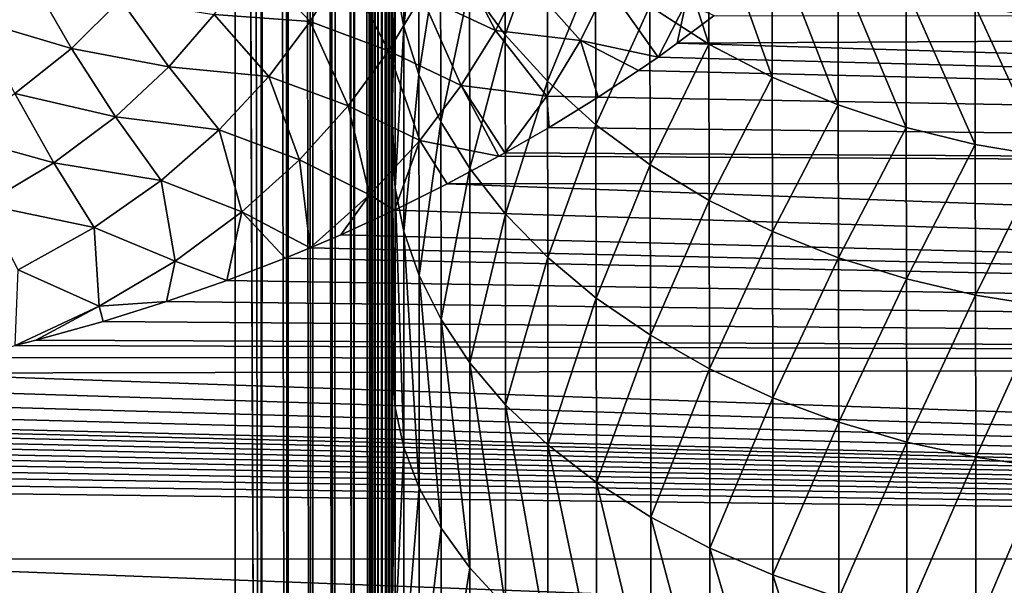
# Model space of a CAD drawing. Header units: metres. Extents: x -36 to 82, y -104 to 104.
# Tile 116 of 245: x 13.33 to 19.58, y 14.09 to 17.68. Entities that reach past the tile are written whole.
import ezdxf

# ---------------------------------------------------------------- set-up
doc = ezdxf.new("R2010")
doc.units = ezdxf.units.M
doc.layers.add('solid_FIT-SHOWER-153_SW0001', color=7, linetype='CONTINUOUS')

msp = doc.modelspace()

# ---------------------------------------------------------------- linework, layer by layer
at = {"layer": 'solid_FIT-SHOWER-153_SW0001'}
for points in [[(14.693883, 85.322571, 16.90811), (14.693646, 42.661285, 16.90811), (14.863843, -0.000003, 16.893169)], [(14.840283, 85.322609, 16.897284), (14.693883, 85.322571, 16.90811), (14.863843, -0.000003, 16.893169)], [(14.867878, 85.322609, 16.89278), (14.840283, 85.322609, 16.897284), (14.863843, -0.000003, 16.893169)], [(14.867878, 85.322609, 16.89278), (14.863843, -0.000003, 16.893169), (15.029392, -0.000002, 16.849478)], [(14.981629, 85.322609, 16.865639), (14.867878, 85.322609, 16.89278), (15.029392, -0.000002, 16.849478)], [(15.035981, 85.322609, 16.847549), (14.981629, 85.322609, 16.865639), (15.029392, -0.000002, 16.849478)], [(15.035981, 85.322609, 16.847549), (15.029392, -0.000002, 16.849478), (15.185075, 0, 16.778214)], [(15.114583, 85.322609, 16.81502), (15.035981, 85.322609, 16.847549), (15.185075, 0, 16.778214)], [(15.193599, 85.322609, 16.773945), (15.114583, 85.322609, 16.81502), (15.185075, 0, 16.778214)], [(15.193599, 85.322609, 16.773945), (15.185075, 0, 16.778214), (15.326338, 0.000001, 16.681465)], [(15.237688, 85.322609, 16.746931), (15.193599, 85.322609, 16.773945), (15.326338, 0.000001, 16.681465)], [(15.336199, 85.322609, 16.67408), (15.237688, 85.322609, 16.746931), (15.326338, 0.000001, 16.681465)], [(15.336199, 85.322609, 16.67408), (15.326338, 0.000001, 16.681465), (15.449048, 0.000001, 16.562059)], [(15.349253, 85.322609, 16.662939), (15.336199, 85.322609, 16.67408), (15.449048, 0.000001, 16.562059)], [(15.447754, 85.322609, 16.564571), (15.349253, 85.322609, 16.662939), (15.449048, 0.000001, 16.562059)], [(15.459437, 85.322609, 16.550911), (15.447754, 85.322609, 16.564571), (15.449048, 0.000001, 16.562059)], [(15.459437, 85.322609, 16.550911), (15.449048, 0.000001, 16.562059), (15.549617, -0.000003, 16.423491)], [(15.531894, 85.322609, 16.453129), (15.459437, 85.322609, 16.550911), (15.549617, -0.000003, 16.423491)], [(15.531894, 85.322609, 16.453129), (15.549617, -0.000003, 16.423491), (15.552818, 1.380955, 16.418159)], [(15.559378, 85.322609, 16.408369), (15.531894, 85.322609, 16.453129), (15.552818, 1.380955, 16.418159)], [(15.559378, 85.322609, 16.408369), (15.552818, 1.380955, 16.418159), (15.562246, 2.615786, 16.401964)], [(15.559378, 85.322609, 16.408369), (15.562246, 2.615786, 16.401964), (15.564307, 2.823118, 16.398329)], [(15.559378, 85.322609, 16.408369), (15.564307, 2.823118, 16.398329), (15.580423, 4.195655, 16.368584)], [(15.600144, 85.322609, 16.33013), (15.559378, 85.322609, 16.408369), (15.580423, 4.195655, 16.368584)], [(15.600144, 85.322609, 16.33013), (15.580423, 4.195655, 16.368584), (15.600607, 5.521986, 16.327505)], [(15.600144, 85.322609, 16.33013), (15.600607, 5.521986, 16.327505), (15.602586, 5.639521, 16.323206)], [(15.600144, 85.322609, 16.33013), (15.602586, 5.639521, 16.323206), (15.626334, 7.029365, 16.266798)], [(15.600144, 85.322609, 16.33013), (15.626334, 7.029365, 16.266798), (15.628154, 7.13446, 16.262039)], [(15.633061, 85.322609, 16.250813), (15.600144, 85.322609, 16.33013), (15.628154, 7.13446, 16.262039)], [(15.633061, 85.322609, 16.250813), (15.628154, 7.13446, 16.262039), (15.650037, 8.399868, 16.197933)], [(15.650933, 85.322609, 16.19729), (15.633061, 85.322609, 16.250813), (15.650037, 8.399868, 16.197933)], [(15.650933, 85.322609, 16.19729), (15.650037, 8.399868, 16.197933), (15.657328, 8.831839, 16.172771)], [(15.650933, 85.322609, 16.19729), (15.657328, 8.831839, 16.172771), (15.67177, 9.760191, 16.113331)], [(15.650933, 85.322609, 16.19729), (15.67177, 9.760191, 16.113331), (15.675041, 9.996363, 16.097158)], [(15.678383, 85.322609, 16.082767), (15.650933, 85.322609, 16.19729), (15.675041, 9.996363, 16.097158)], [(15.678383, 85.322609, 16.082767), (15.675041, 9.996363, 16.097158), (15.687324, 11.101945, 16.016066)], [(15.682767, 85.322609, 16.056095), (15.678383, 85.322609, 16.082767), (15.687324, 11.101945, 16.016066)], [(15.682767, 85.322609, 16.056095), (15.688062, 11.191506, 16.009125), (15.6933, 12.41727, 15.90894)], [(15.682767, 85.322609, 16.056095), (15.6933, 12.41727, 15.90894), (15.693352, 18.42552, 15.908384)], [(15.682767, 85.322609, 16.056095), (15.687324, 11.101945, 16.016066), (15.688062, 11.191506, 16.009125)], [(-14.693651, 42.661289, 16.90811), (-14.693445, 0, 16.90811), (14.693646, 42.661285, 16.90811)], [(-14.693445, 0, 16.90811), (14.69341, 0.000001, 16.90811), (14.693646, 42.661285, 16.90811)], [(14.693646, 42.661285, 16.90811), (14.69341, 0.000001, 16.90811), (14.863843, -0.000003, 16.893169)], [(15.763964, 18.855978, 9.887897), (15.709719, 17.932987, 11.434286), (15.765456, 17.635241, 11.119931)], [(15.860168, 18.533503, 9.590518), (15.763964, 18.855978, 9.887897), (15.765456, 17.635241, 11.119931)], [(16.406767, 18.640491, 7.490135), (16.181971, 17.893093, 8.999846), (16.408493, 17.584356, 8.715029)], [(16.675617, 18.327997, 7.238619), (16.406767, 18.640491, 7.490135), (16.408493, 17.584356, 8.715029)], [(17.329359, 18.689539, 5.552071), (17.328703, 17.766605, 6.78659), (17.704205, 17.525978, 6.592733)], [(17.704721, 18.436853, 5.375113), (17.329359, 18.689539, 5.552071), (17.704205, 17.525978, 6.592733)], [(15.860168, 18.533503, 9.590518), (15.765456, 17.635241, 11.119931), (15.861938, 17.333748, 10.801598)], [(15.999158, 18.21105, 9.293127), (15.860168, 18.533503, 9.590518), (15.861938, 17.333748, 10.801598)], [(15.693352, 18.42552, 15.908384), (15.693128, 14.1212, 14.923661), (15.693098, 18.025379, 14.548356)], [(15.693352, 18.42552, 15.908384), (15.693147, 13.974316, 15.014912), (15.693128, 14.1212, 14.923661)], [(15.693352, 18.42552, 15.908384), (15.6933, 12.41727, 15.90894), (15.693147, 13.974316, 15.014912)], [(17.704721, 18.436853, 5.375113), (17.704205, 17.525978, 6.592733), (18.104998, 17.316322, 6.423747)], [(18.105289, 18.216715, 5.220838), (17.704721, 18.436853, 5.375113), (18.104998, 17.316322, 6.423747)], [(16.675617, 18.327997, 7.238619), (16.408493, 17.584356, 8.715029), (16.67737, 17.289612, 8.443079)], [(16.984209, 18.035215, 7.002908), (16.675617, 18.327997, 7.238619), (16.67737, 17.289612, 8.443079)], [(15.999158, 18.21105, 9.293127), (15.861938, 17.333748, 10.801598), (16.001173, 17.032305, 10.48329)], [(16.181971, 17.893093, 8.999846), (15.999158, 18.21105, 9.293127), (16.001173, 17.032305, 10.48329)], [(18.105289, 18.216715, 5.220838), (18.104998, 17.316322, 6.423747), (18.524817, 17.139685, 6.281283)], [(18.52482, 18.031265, 5.09075), (18.105289, 18.216715, 5.220838), (18.524817, 17.139685, 6.281283)], [(13.39095, 17.954422, -20.667122), (13.060504, 17.673128, -20.888567), (12.842882, 18.147156, -20.775404)], [(16.347479, 17.612974, -19.981064), (15.878876, 17.833513, -19.882298), (16.050371, 18.18227, -19.495268)], [(16.522842, 17.958912, -19.565214), (16.347479, 17.612974, -19.981064), (16.050371, 18.18227, -19.495268)], [(14.802177, 18.058558, -20.087233), (15.169786, 17.669086, -20.244062), (14.560122, 17.714354, -20.405268)], [(14.802177, 18.058558, -20.087233), (15.38658, 18.022558, -19.88732), (15.169786, 17.669086, -20.244062)], [(15.169786, 17.669086, -20.244062), (15.38658, 18.022558, -19.88732), (15.66797, 17.482557, -20.26757)], [(15.38658, 18.022558, -19.88732), (15.878876, 17.833513, -19.882298), (15.66797, 17.482557, -20.26757)], [(15.709719, 17.932987, 11.434286), (15.692037, 18.037327, 11.915034), (15.692454, 17.074087, 12.76684)], [(15.692671, 18.025379, 13.211227), (15.692454, 17.074087, 12.76684), (15.692037, 18.037327, 11.915034)], [(15.692671, 18.025379, 13.211227), (15.692521, 16.883413, 12.925385), (15.692454, 17.074087, 12.76684)], [(15.692671, 18.025379, 13.211227), (15.69286, 15.670568, 13.873204), (15.692521, 16.883413, 12.925385)], [(15.693098, 18.025379, 14.548356), (15.69286, 15.670568, 13.873204), (15.692671, 18.025379, 13.211227)], [(15.693098, 18.025379, 14.548356), (15.692904, 15.467052, 14.021454), (15.69286, 15.670568, 13.873204)], [(15.693098, 18.025379, 14.548356), (15.693128, 14.1212, 14.923661), (15.692904, 15.467052, 14.021454)], [(16.984209, 18.035215, 7.002908), (16.67737, 17.289612, 8.443079), (16.985971, 17.013462, 8.188241)], [(17.328703, 17.766605, 6.78659), (16.984209, 18.035215, 7.002908), (16.985971, 17.013462, 8.188241)], [(18.52482, 18.031265, 5.09075), (18.524817, 17.139685, 6.281283), (18.957167, 16.997118, 6.166196)], [(18.956833, 17.881603, 4.985627), (18.52482, 18.031265, 5.09075), (18.957167, 16.997118, 6.166196)], [(13.653997, 17.498829, -20.80994), (13.060504, 17.673128, -20.888567), (13.39095, 17.954422, -20.667122)], [(13.965067, 17.809572, -20.545191), (13.653997, 17.498829, -20.80994), (13.39095, 17.954422, -20.667122)], [(16.888079, 17.549948, -19.961538), (16.347479, 17.612974, -19.981064), (16.522842, 17.958912, -19.565214)], [(17.060081, 17.89887, -19.506704), (16.888079, 17.549948, -19.961538), (16.522842, 17.958912, -19.565214)], [(15.709719, 17.932987, 11.434286), (15.692454, 17.074087, 12.76684), (15.710392, 16.611444, 12.602331)], [(15.765456, 17.635241, 11.119931), (15.709719, 17.932987, 11.434286), (15.710392, 16.611444, 12.602331)], [(16.181971, 17.893093, 8.999846), (16.001173, 17.032305, 10.48329), (16.184185, 16.735088, 10.16942)], [(16.408493, 17.584356, 8.715029), (16.181971, 17.893093, 8.999846), (16.184185, 16.735088, 10.16942)], [(17.060081, 17.89887, -19.506704), (17.380571, 17.444075, -20.067986), (16.888079, 17.549948, -19.961538)], [(17.557013, 17.786045, -19.588774), (17.380571, 17.444075, -20.067986), (17.060081, 17.89887, -19.506704)], [(16.130882, 17.263216, -20.396265), (15.66797, 17.482557, -20.26757), (15.878876, 17.833513, -19.882298)], [(16.347479, 17.612974, -19.981064), (16.130882, 17.263216, -20.396265), (15.878876, 17.833513, -19.882298)], [(18.956833, 17.881603, 4.985627), (18.957167, 16.997118, 6.166196), (19.395626, 16.888704, 6.078558)], [(19.39492, 17.767811, 4.905534), (18.956833, 17.881603, 4.985627), (19.395626, 16.888704, 6.078558)], [(14.27192, 17.381048, -20.713509), (13.653997, 17.498829, -20.80994), (13.965067, 17.809572, -20.545191)], [(14.560122, 17.714354, -20.405268), (14.27192, 17.381048, -20.713509), (13.965067, 17.809572, -20.545191)], [(17.328703, 17.766605, 6.78659), (16.985971, 17.013462, 8.188241), (17.330456, 16.760109, 7.954391)], [(17.704205, 17.525978, 6.592733), (17.328703, 17.766605, 6.78659), (17.330456, 16.760109, 7.954391)], [(17.557013, 17.786045, -19.588774), (17.502546, 17.531046, -19.946383), (17.380571, 17.444075, -20.067986)], [(17.557013, 17.786045, -19.588774), (17.738125, 17.706787, -19.695068), (17.502546, 17.531046, -19.946383)], [(19.39492, 17.767811, 4.905534), (19.395626, 16.888704, 6.078558), (19.834108, 16.813631, 6.017725)], [(19.833017, 17.689032, 4.849884), (19.39492, 17.767811, 4.905534), (19.834108, 16.813631, 6.017725)], [(14.560122, 17.714354, -20.405268), (14.907246, 17.32053, -20.594423), (14.27192, 17.381048, -20.713509)], [(14.560122, 17.714354, -20.405268), (15.169786, 17.669086, -20.244062), (14.907246, 17.32053, -20.594423)], [(17.502546, 17.531046, -19.946383), (17.738125, 17.706787, -19.695068), (46.5, 17.693775, -19.713823)], [(13.653997, 17.498829, -20.80994), (13.294726, 17.211386, -21.05695), (13.060504, 17.673128, -20.888567)], [(14.907246, 17.32053, -20.594423), (15.169786, 17.669086, -20.244062), (15.411066, 17.133347, -20.648172)], [(15.169786, 17.669086, -20.244062), (15.66797, 17.482557, -20.26757), (15.411066, 17.133347, -20.648172)], [(17.502546, 17.531046, -19.946383), (46.5, 17.693775, -19.713823), (46.5, 16.6541, -21.09733)], [(15.765456, 17.635241, 11.119931), (15.710392, 16.611444, 12.602331), (15.766215, 16.335663, 12.268604)], [(15.861938, 17.333748, 10.801598), (15.765456, 17.635241, 11.119931), (15.766215, 16.335663, 12.268604)], [(16.673405, 17.194544, -20.417555), (16.130882, 17.263216, -20.396265), (16.347479, 17.612974, -19.981064)], [(16.408493, 17.584356, 8.715029), (16.184185, 16.735088, 10.16942), (16.410858, 16.44651, 9.864646)], [(16.888079, 17.549948, -19.961538), (16.673405, 17.194544, -20.417555), (16.347479, 17.612974, -19.981064)], [(16.67737, 17.289612, 8.443079), (16.408493, 17.584356, 8.715029), (16.410858, 16.44651, 9.864646)], [(16.888079, 17.549948, -19.961538), (16.99999, 17.188839, -20.414867), (16.673405, 17.194544, -20.417555)], [(16.888079, 17.549948, -19.961538), (17.380571, 17.444075, -20.067986), (17.256502, 17.358261, -20.186243)], [(16.888079, 17.549948, -19.961538), (17.256502, 17.358261, -20.186243), (16.99999, 17.188839, -20.414867)], [(17.704205, 17.525978, 6.592733), (17.330456, 16.760109, 7.954391), (17.705931, 16.533146, 7.744844)], [(17.380571, 17.444075, -20.067986), (17.502546, 17.531046, -19.946383), (46.5, 16.6541, -21.09733)], [(18.104998, 17.316322, 6.423747), (17.704205, 17.525978, 6.592733), (17.705931, 16.533146, 7.744844)], [(13.933365, 17.06443, -21.007166), (13.294726, 17.211386, -21.05695), (13.653997, 17.498829, -20.80994)], [(14.27192, 17.381048, -20.713509), (13.933365, 17.06443, -21.007166), (13.653997, 17.498829, -20.80994)], [(15.866364, 16.913307, -20.807606), (15.411066, 17.133347, -20.648172), (15.66797, 17.482557, -20.26757)], [(16.130882, 17.263216, -20.396265), (15.866364, 16.913307, -20.807606), (15.66797, 17.482557, -20.26757)], [(17.256502, 17.358261, -20.186243), (17.380571, 17.444075, -20.067986), (46.5, 16.6541, -21.09733)], [(14.27192, 17.381048, -20.713509), (14.593428, 16.982119, -20.934011), (13.933365, 17.06443, -21.007166)], [(14.27192, 17.381048, -20.713509), (14.907246, 17.32053, -20.594423), (14.593428, 16.982119, -20.934011)], [(15.861938, 17.333748, 10.801598), (15.766215, 16.335663, 12.268604), (15.862778, 16.056416, 11.930668)], [(16.001173, 17.032305, 10.48329), (15.861938, 17.333748, 10.801598), (15.862778, 16.056416, 11.930668)], [(16.99999, 17.188839, -20.414867), (17.256502, 17.358261, -20.186243), (46.5, 16.6541, -21.09733)], [(14.593428, 16.982119, -20.934011), (14.907246, 17.32053, -20.594423), (15.102244, 16.790646, -21.019743)], [(14.907246, 17.32053, -20.594423), (15.411066, 17.133347, -20.648172), (15.102244, 16.790646, -21.019743)], [(16.67737, 17.289612, 8.443079), (16.410858, 16.44651, 9.864646), (16.679825, 16.171032, 9.573674)], [(16.985971, 17.013462, 8.188241), (16.67737, 17.289612, 8.443079), (16.679825, 16.171032, 9.573674)], [(18.104998, 17.316322, 6.423747), (17.705931, 16.533146, 7.744844), (18.106682, 16.33539, 7.562205)], [(18.524817, 17.139685, 6.281283), (18.104998, 17.316322, 6.423747), (18.106682, 16.33539, 7.562205)], [(13.541967, 16.771059, -21.280378), (12.886591, 16.953346, -21.281012), (13.294726, 17.211386, -21.05695)], [(13.933365, 17.06443, -21.007166), (13.541967, 16.771059, -21.280378), (13.294726, 17.211386, -21.05695)], [(16.130882, 17.263216, -20.396265), (16.369297, 16.813316, -20.900091), (15.866364, 16.913307, -20.807606)], [(16.130882, 17.263216, -20.396265), (16.407648, 16.834732, -20.873175), (16.369297, 16.813316, -20.900091)], [(16.673405, 17.194544, -20.417555), (16.407648, 16.834732, -20.873175), (16.130882, 17.263216, -20.396265)], [(16.673405, 17.194544, -20.417555), (16.688766, 16.997272, -20.665968), (16.407648, 16.834732, -20.873175)], [(16.673405, 17.194544, -20.417555), (16.99999, 17.188839, -20.414867), (16.688766, 16.997272, -20.665968)], [(16.688766, 16.997272, -20.665968), (16.99999, 17.188839, -20.414867), (46.5, 16.6541, -21.09733)], [(18.524817, 17.139685, 6.281283), (18.106682, 16.33539, 7.562205), (18.526447, 16.16877, 7.408257)], [(18.957167, 16.997118, 6.166196), (18.524817, 17.139685, 6.281283), (18.526447, 16.16877, 7.408257)], [(15.547827, 16.567793, -21.210392), (15.102244, 16.790646, -21.019743), (15.411066, 17.133347, -20.648172)], [(15.866364, 16.913307, -20.807606), (15.547827, 16.567793, -21.210392), (15.411066, 17.133347, -20.648172)], [(13.933365, 17.06443, -21.007166), (14.22428, 16.659946, -21.257057), (13.541967, 16.771059, -21.280378)], [(13.933365, 17.06443, -21.007166), (14.593428, 16.982119, -20.934011), (14.22428, 16.659946, -21.257057)], [(15.692454, 17.074087, 12.76684), (15.692521, 16.883413, 12.925385), (15.710392, 16.611444, 12.602331)], [(16.001173, 17.032305, 10.48329), (15.862778, 16.056416, 11.930668), (16.002081, 15.777217, 11.592773)], [(16.184185, 16.735088, 10.16942), (16.001173, 17.032305, 10.48329), (16.002081, 15.777217, 11.592773)], [(13.541967, 16.771059, -21.280378), (13.09828, 16.507532, -21.526915), (12.886591, 16.953346, -21.281012)], [(14.22428, 16.659946, -21.257057), (14.593428, 16.982119, -20.934011), (14.736997, 16.460043, -21.376545)], [(14.593428, 16.982119, -20.934011), (15.102244, 16.790646, -21.019743), (14.736997, 16.460043, -21.376545)], [(16.407648, 16.834732, -20.873175), (16.688766, 16.997272, -20.665968), (46.5, 16.6541, -21.09733)], [(16.985971, 17.013462, 8.188241), (16.679825, 16.171032, 9.573674), (16.988453, 15.912946, 9.301041)], [(17.330456, 16.760109, 7.954391), (16.985971, 17.013462, 8.188241), (16.988453, 15.912946, 9.301041)], [(18.957167, 16.997118, 6.166196), (18.526447, 16.16877, 7.408257), (18.958735, 16.034279, 7.283919)], [(19.395626, 16.888704, 6.078558), (18.957167, 16.997118, 6.166196), (18.958735, 16.034279, 7.283919)], [(15.866364, 16.913307, -20.807606), (15.707251, 16.47135, -21.318272), (15.547827, 16.567793, -21.210392)], [(15.866364, 16.913307, -20.807606), (16.041578, 16.637594, -21.117651), (15.707251, 16.47135, -21.318272)], [(15.866364, 16.913307, -20.807606), (16.369297, 16.813316, -20.900091), (16.041578, 16.637594, -21.117651)], [(19.395626, 16.888704, 6.078558), (18.958735, 16.034279, 7.283919), (19.397123, 15.931994, 7.189269)], [(19.834108, 16.813631, 6.017725), (19.395626, 16.888704, 6.078558), (19.397123, 15.931994, 7.189269)], [(15.692521, 16.883413, 12.925385), (15.69286, 15.670568, 13.873204), (15.710658, 15.215342, 13.680374)], [(15.710392, 16.611444, 12.602331), (15.692521, 16.883413, 12.925385), (15.710658, 15.215342, 13.680374)], [(16.369297, 16.813316, -20.900091), (16.407648, 16.834732, -20.873175), (46.5, 16.6541, -21.09733)], [(13.541967, 16.771059, -21.280378), (13.797985, 16.361, -21.556631), (13.09828, 16.507532, -21.526915)], [(13.541967, 16.771059, -21.280378), (14.22428, 16.659946, -21.257057), (13.797985, 16.361, -21.556631)], [(15.102244, 16.790646, -21.019743), (15.171057, 16.231651, -21.59906), (14.736997, 16.460043, -21.376545)], [(15.547827, 16.567793, -21.210392), (15.171057, 16.231651, -21.59906), (15.102244, 16.790646, -21.019743)], [(16.041578, 16.637594, -21.117651), (16.369297, 16.813316, -20.900091), (46.5, 16.6541, -21.09733)], [(19.834108, 16.813631, 6.017725), (19.397123, 15.931994, 7.189269), (19.835533, 15.861153, 7.123606)], [(16.184185, 16.735088, 10.16942), (16.002081, 15.777217, 11.592773), (16.18515, 15.50194, 11.259605)], [(16.410858, 16.44651, 9.864646), (16.184185, 16.735088, 10.16942), (16.18515, 15.50194, 11.259605)], [(17.330456, 16.760109, 7.954391), (16.988453, 15.912946, 9.301041), (17.332905, 15.676174, 9.050888)], [(17.705931, 16.533146, 7.744844), (17.330456, 16.760109, 7.954391), (17.332905, 15.676174, 9.050888)], [(13.797985, 16.361, -21.556631), (14.22428, 16.659946, -21.257057), (14.31283, 16.148113, -21.711571)], [(14.22428, 16.659946, -21.257057), (14.736997, 16.460043, -21.376545), (14.31283, 16.148113, -21.711571)], [(16.041578, 16.637594, -21.117651), (46.5, 16.6541, -21.09733), (46.5, 15.506076, -22.39333)], [(15.707251, 16.47135, -21.318272), (16.041578, 16.637594, -21.117651), (46.5, 15.506076, -22.39333)], [(15.710392, 16.611444, 12.602331), (15.710658, 15.215342, 13.680374), (15.766372, 14.962716, 13.328717)], [(15.766215, 16.335663, 12.268604), (15.710392, 16.611444, 12.602331), (15.766372, 14.962716, 13.328717)], [(15.547827, 16.567793, -21.210392), (15.366234, 16.315109, -21.502399), (15.171057, 16.231651, -21.59906)], [(15.547827, 16.567793, -21.210392), (15.707251, 16.47135, -21.318272), (15.366234, 16.315109, -21.502399)], [(17.705931, 16.533146, 7.744844), (17.332905, 15.676174, 9.050888), (17.708292, 15.46407, 8.826758)], [(18.106682, 16.33539, 7.562205), (17.705931, 16.533146, 7.744844), (17.708292, 15.46407, 8.826758)], [(13.09828, 16.507532, -21.526915), (13.797985, 16.361, -21.556631), (13.316419, 16.092344, -21.825556)], [(14.736997, 16.460043, -21.376545), (14.641495, 16.024694, -21.833847), (14.31283, 16.148113, -21.711571)], [(14.736997, 16.460043, -21.376545), (15.012286, 16.166798, -21.673378), (14.641495, 16.024694, -21.833847)], [(14.736997, 16.460043, -21.376545), (15.171057, 16.231651, -21.59906), (15.012286, 16.166798, -21.673378)], [(15.366234, 16.315109, -21.502399), (15.707251, 16.47135, -21.318272), (46.5, 15.506076, -22.39333)], [(16.410858, 16.44651, 9.864646), (16.18515, 15.50194, 11.259605), (16.411863, 15.234668, 10.936107)], [(16.679825, 16.171032, 9.573674), (16.410858, 16.44651, 9.864646), (16.411863, 15.234668, 10.936107)], [(13.316419, 16.092344, -21.825556), (13.797985, 16.361, -21.556631), (13.830523, 15.862098, -22.017023)], [(13.797985, 16.361, -21.556631), (14.31283, 16.148113, -21.711571), (13.830523, 15.862098, -22.017023)], [(15.766215, 16.335663, 12.268604), (15.766372, 14.962716, 13.328717), (15.862832, 14.706904, 12.972613)], [(15.862778, 16.056416, 11.930668), (15.766215, 16.335663, 12.268604), (15.862832, 14.706904, 12.972613)], [(18.106682, 16.33539, 7.562205), (17.708292, 15.46407, 8.826758), (18.108902, 15.279263, 8.631431)], [(18.526447, 16.16877, 7.408257), (18.106682, 16.33539, 7.562205), (18.108902, 15.279263, 8.631431)], [(15.171057, 16.231651, -21.59906), (15.366234, 16.315109, -21.502399), (46.5, 15.506076, -22.39333)], [(15.012286, 16.166798, -21.673378), (15.171057, 16.231651, -21.59906), (46.5, 15.506076, -22.39333)], [(14.31283, 16.148113, -21.711571), (14.257587, 15.890021, -21.982998), (13.830523, 15.862098, -22.017023)], [(14.31283, 16.148113, -21.711571), (14.641495, 16.024694, -21.833847), (14.257587, 15.890021, -21.982998)], [(14.641495, 16.024694, -21.833847), (15.012286, 16.166798, -21.673378), (46.5, 15.506076, -22.39333)], [(16.679825, 16.171032, 9.573674), (16.411863, 15.234668, 10.936107), (16.680855, 14.979529, 10.627272)], [(16.988453, 15.912946, 9.301041), (16.679825, 16.171032, 9.573674), (16.680855, 14.979529, 10.627272)], [(18.526447, 16.16877, 7.408257), (18.108902, 15.279263, 8.631431), (18.528486, 15.12355, 8.466806)], [(18.958735, 16.034279, 7.283919), (18.526447, 16.16877, 7.408257), (18.528486, 15.12355, 8.466806)], [(13.316419, 16.092344, -21.825556), (13.830523, 15.862098, -22.017023), (13.296003, 15.611659, -22.282629)], [(14.257587, 15.890021, -21.982998), (14.641495, 16.024694, -21.833847), (46.5, 15.506076, -22.39333)], [(15.862778, 16.056416, 11.930668), (15.862832, 14.706904, 12.972613), (16.002047, 14.451127, 12.616545)], [(16.002081, 15.777217, 11.592773), (15.862778, 16.056416, 11.930668), (16.002047, 14.451127, 12.616545)], [(18.958735, 16.034279, 7.283919), (18.528486, 15.12355, 8.466806), (18.96056, 14.997858, 8.333867)], [(19.397123, 15.931994, 7.189269), (18.958735, 16.034279, 7.283919), (18.96056, 14.997858, 8.333867)], [(13.830523, 15.862098, -22.017023), (14.257587, 15.890021, -21.982998), (13.855134, 15.763465, -22.120642)], [(13.855134, 15.763465, -22.120642), (14.257587, 15.890021, -21.982998), (46.5, 15.506076, -22.39333)], [(16.988453, 15.912946, 9.301041), (16.680855, 14.979529, 10.627272), (16.989492, 14.7405, 10.337914)], [(17.332905, 15.676174, 9.050888), (16.988453, 15.912946, 9.301041), (16.989492, 14.7405, 10.337914)], [(19.397123, 15.931994, 7.189269), (18.96056, 14.997858, 8.333867), (19.398716, 14.902257, 8.23269)], [(19.835533, 15.861153, 7.123606), (19.397123, 15.931994, 7.189269), (19.398716, 14.902257, 8.23269)], [(13.830523, 15.862098, -22.017023), (13.428119, 15.645372, -22.246943), (13.296003, 15.611659, -22.282629)], [(13.830523, 15.862098, -22.017023), (13.855134, 15.763465, -22.120642), (13.428119, 15.645372, -22.246943)], [(19.835533, 15.861153, 7.123606), (19.398716, 14.902257, 8.23269), (19.836884, 14.836032, 8.162525)], [(13.428119, 15.645372, -22.246943), (13.855134, 15.763465, -22.120642), (46.5, 15.506076, -22.39333)], [(16.002081, 15.777217, 11.592773), (16.002047, 14.451127, 12.616545), (16.185043, 14.198931, 12.265447)], [(16.18515, 15.50194, 11.259605), (16.002081, 15.777217, 11.592773), (16.185043, 14.198931, 12.265447)], [(13.296003, 15.611659, -22.282629), (13.428119, 15.645372, -22.246943), (46.5, 15.506076, -22.39333)], [(15.69286, 15.670568, 13.873204), (15.692904, 15.467052, 14.021454), (15.710658, 15.215342, 13.680374)], [(17.332905, 15.676174, 9.050888), (16.989492, 14.7405, 10.337914), (17.333935, 14.521212, 10.072428)], [(17.708292, 15.46407, 8.826758), (17.332905, 15.676174, 9.050888), (17.333935, 14.521212, 10.072428)], [(12.977435, 15.535339, -22.362814), (13.296003, 15.611659, -22.282629), (46.5, 15.506076, -22.39333)], [(12.505185, 15.434861, -22.467133), (12.977435, 15.535339, -22.362814), (46.5, 15.506076, -22.39333)], [(12.505185, 15.434861, -22.467133), (46.5, 15.506076, -22.39333), (46.5, 14.256733, -23.593277)], [(15.692904, 15.467052, 14.021454), (15.693128, 14.1212, 14.923661), (15.693147, 13.974316, 15.014912)], [(15.710658, 15.215342, 13.680374), (15.692904, 15.467052, 14.021454), (15.693147, 13.974316, 15.014912)], [(16.18515, 15.50194, 11.259605), (16.185043, 14.198931, 12.265447), (16.411703, 13.954058, 11.924531)], [(16.411863, 15.234668, 10.936107), (16.18515, 15.50194, 11.259605), (16.411703, 13.954058, 11.924531)], [(17.708292, 15.46407, 8.826758), (17.333935, 14.521212, 10.072428), (17.709297, 14.324769, 9.834572)], [(18.108902, 15.279263, 8.631431), (17.708292, 15.46407, 8.826758), (17.709297, 14.324769, 9.834572)], [(12.012737, 15.345829, -22.558405), (12.505185, 15.434861, -22.467133), (46.5, 14.256733, -23.593277)], [(11.50011, 15.268487, -22.63682), (12.012737, 15.345829, -22.558405), (46.5, 14.256733, -23.593277)], [(10.966942, 15.202586, -22.703005), (11.50011, 15.268487, -22.63682), (46.5, 14.256733, -23.593277)], [(18.108902, 15.279263, 8.631431), (17.709297, 14.324769, 9.834572), (18.109867, 14.153603, 9.627293)], [(18.528486, 15.12355, 8.466806), (18.108902, 15.279263, 8.631431), (18.109867, 14.153603, 9.627293)], [(10.413235, 15.148283, -22.757114), (10.966942, 15.202586, -22.703005), (46.5, 14.256733, -23.593277)], [(15.710658, 15.215342, 13.680374), (15.693147, 13.974316, 15.014912), (15.710919, 13.748509, 14.660373)], [(15.766372, 14.962716, 13.328717), (15.710658, 15.215342, 13.680374), (15.710919, 13.748509, 14.660373)], [(16.411863, 15.234668, 10.936107), (16.411703, 13.954058, 11.924531), (16.680662, 13.720293, 11.599063)], [(16.680855, 14.979529, 10.627272), (16.411863, 15.234668, 10.936107), (16.680662, 13.720293, 11.599063)], [(10.394922, 15.120235, -22.78491), (10.413235, 15.148283, -22.757114), (46.5, 14.256733, -23.593277)], [(10.38691, 15.087336, -22.817387), (10.394922, 15.120235, -22.78491), (46.5, 14.256733, -23.593277)], [(10.390008, 15.050724, -22.853361), (10.38691, 15.087336, -22.817387), (46.5, 14.256733, -23.593277)], [(18.528486, 15.12355, 8.466806), (18.109867, 14.153603, 9.627293), (18.5294, 14.00938, 9.452607)], [(18.96056, 14.997858, 8.333867), (18.528486, 15.12355, 8.466806), (18.5294, 14.00938, 9.452607)], [(10.405252, 15.012044, -22.891184), (10.390008, 15.050724, -22.853361), (46.5, 14.256733, -23.593277)], [(10.431119, 14.972928, -22.929239), (10.405252, 15.012044, -22.891184), (46.5, 14.256733, -23.593277)], [(10.464713, 14.933302, -22.967596), (10.431119, 14.972928, -22.929239), (46.5, 14.256733, -23.593277)], [(15.766372, 14.962716, 13.328717), (15.710919, 13.748509, 14.660373), (15.76665, 13.520243, 14.292448)], [(15.862832, 14.706904, 12.972613), (15.766372, 14.962716, 13.328717), (15.76665, 13.520243, 14.292448)], [(16.680855, 14.979529, 10.627272), (16.680662, 13.720293, 11.599063), (16.989288, 13.50128, 11.294118)], [(16.989492, 14.7405, 10.337914), (16.680855, 14.979529, 10.627272), (16.989288, 13.50128, 11.294118)], [(18.96056, 14.997858, 8.333867), (18.5294, 14.00938, 9.452607), (18.961414, 13.892958, 9.311555)], [(19.398716, 14.902257, 8.23269), (18.96056, 14.997858, 8.333867), (18.961414, 13.892958, 9.311555)], [(10.504328, 14.892673, -23.006718), (10.464713, 14.933302, -22.967596), (46.5, 14.256733, -23.593277)], [(10.54913, 14.849858, -23.047724), (10.504328, 14.892673, -23.006718), (46.5, 14.256733, -23.593277)], [(19.398716, 14.902257, 8.23269), (18.961414, 13.892958, 9.311555), (19.399504, 13.8044, 9.204218)], [(19.836884, 14.836032, 8.162525), (19.398716, 14.902257, 8.23269), (19.399504, 13.8044, 9.204218)], [(10.595942, 14.804097, -23.091303), (10.54913, 14.849858, -23.047724), (46.5, 14.256733, -23.593277)], [(19.836884, 14.836032, 8.162525), (19.399504, 13.8044, 9.204218), (19.837603, 13.743045, 9.129797)], [(10.640291, 14.754795, -23.137966), (10.595942, 14.804097, -23.091303), (46.5, 14.256733, -23.593277)], [(10.679009, 14.70153, -23.188053), (10.640291, 14.754795, -23.137966), (46.5, 14.256733, -23.593277)], [(11.199773, 14.254218, -23.595568), (10.679009, 14.70153, -23.188053), (46.5, 14.256733, -23.593277)], [(15.862832, 14.706904, 12.972613), (15.76665, 13.520243, 14.292448), (15.863126, 13.289097, 13.919875)], [(16.002047, 14.451127, 12.616545), (15.862832, 14.706904, 12.972613), (15.863126, 13.289097, 13.919875)], [(16.989492, 14.7405, 10.337914), (16.989288, 13.50128, 11.294118), (17.333744, 13.300346, 11.014328)], [(17.333935, 14.521212, 10.072428), (16.989492, 14.7405, 10.337914), (17.333744, 13.300346, 11.014328)], [(17.333935, 14.521212, 10.072428), (17.333744, 13.300346, 11.014328), (17.709137, 13.12034, 10.763658)], [(17.709297, 14.324769, 9.834572), (17.333935, 14.521212, 10.072428), (17.709137, 13.12034, 10.763658)], [(16.002047, 14.451127, 12.616545), (15.863126, 13.289097, 13.919875), (16.002356, 13.057981, 13.547344)], [(16.185043, 14.198931, 12.265447), (16.002047, 14.451127, 12.616545), (16.002356, 13.057981, 13.547344)], [(17.709297, 14.324769, 9.834572), (17.709137, 13.12034, 10.763658), (18.109758, 12.96349, 10.545214)], [(18.109867, 14.153603, 9.627293), (17.709297, 14.324769, 9.834572), (18.109758, 12.96349, 10.545214)], [(11.199773, 14.254218, -23.595568), (46.5, 14.256733, -23.593277), (46.5, 12.916059, -24.68783)], [(11.698185, 13.794284, -23.991444), (11.199773, 14.254218, -23.595568), (46.5, 12.916059, -24.68783)], [(16.185043, 14.198931, 12.265447), (16.002356, 13.057981, 13.547344), (16.185362, 12.8301, 13.180018)], [(16.411703, 13.954058, 11.924531), (16.185043, 14.198931, 12.265447), (16.185362, 12.8301, 13.180018)], [(18.109867, 14.153603, 9.627293), (18.109758, 12.96349, 10.545214), (18.529358, 12.831326, 10.361123)], [(18.5294, 14.00938, 9.452607), (18.109867, 14.153603, 9.627293), (18.529358, 12.831326, 10.361123)]]:
    msp.add_3dface(points, dxfattribs=at)

doc.saveas('drawing.dxf')
